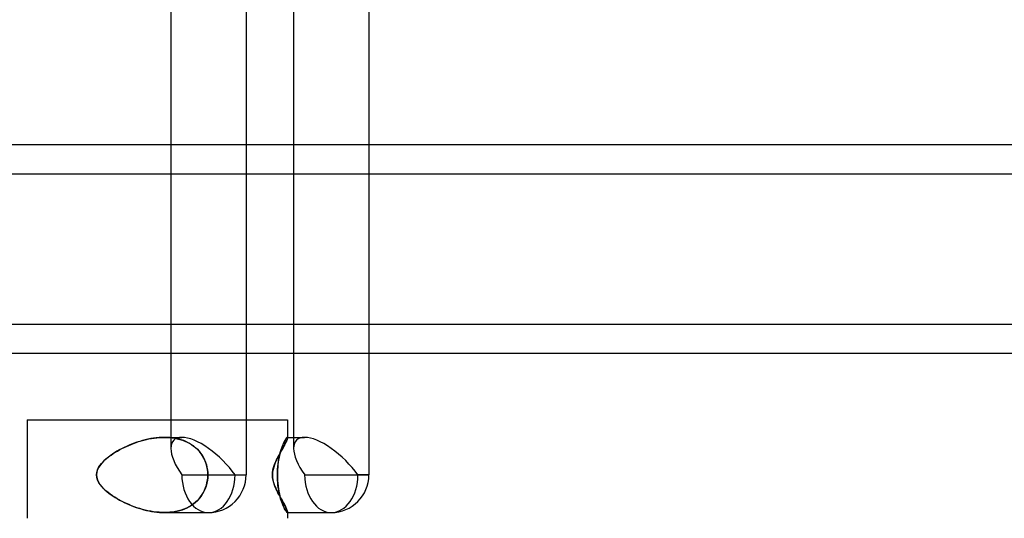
# Model space of a CAD drawing. Header units: millimetres. Extents: x -250 to 250, y -102 to 110.
# Tile 5 of 22: x -188 to -109, y 0 to 40. Entities that reach past the tile are written whole.
import ezdxf

# ---------------------------------------------------------------- set-up
doc = ezdxf.new("R2010")
doc.units = ezdxf.units.MM
doc.layers.add('HIDDEN', color=7, linetype='Continuous')
doc.layers.add('THICK', color=7, linetype='Continuous')

msp = doc.modelspace()

# ---------------------------------------------------------------- linework, layer by layer
at = {"layer": 'HIDDEN'}
for p, q in [((-169.399, 29.96), (-175.431, 29.96)), ((-159.556, 29.96), (-165.588, 29.96)), ((-175.431, 27.64), (-169.399, 27.64)), ((-165.588, 27.64), (-159.556, 27.64)), ((-169.399, 15.56), (-175.431, 15.56)), ((-159.556, 15.56), (-165.588, 15.56)), ((-175.431, 13.24), (-169.399, 13.24)), ((-165.588, 13.24), (-159.556, 13.24)), ((-175.431, 7.888), (-175.431, 5.613)), ((-169.399, 7.888), (-169.399, 3.48)), ((-177.598, 6.269), (-177.39, 6.32)), ((-177.266, 6.348), (-177.488, 6.297)), ((-177.39, 6.32), (-177.182, 6.365)), ((-177.043, 6.392), (-177.266, 6.348)), ((-177.182, 6.365), (-176.973, 6.404)), ((-176.82, 6.429), (-177.043, 6.392)), ((-176.973, 6.404), (-176.764, 6.437)), ((-176.599, 6.458), (-176.82, 6.429)), ((-176.764, 6.437), (-176.557, 6.462)), ((-176.378, 6.479), (-176.599, 6.458)), ((-176.557, 6.462), (-176.35, 6.481)), ((-176.16, 6.491), (-176.378, 6.479)), ((-176.35, 6.481), (-176.146, 6.492)), ((-175.944, 6.496), (-176.16, 6.491)), ((-176.146, 6.492), (-175.943, 6.496)), ((-175.723, 6.492), (-175.944, 6.496)), ((-175.943, 6.496), (-175.741, 6.492)), ((-175.936, 6.496), (-174.548, 6.496)), ((-175.936, 6.496), (-174.548, 6.496)), ((-175.741, 6.492), (-175.535, 6.481)), ((-175.499, 6.478), (-175.723, 6.492)), ((-175.535, 6.481), (-175.327, 6.46)), ((-175.273, 6.453), (-175.499, 6.478)), ((-175.327, 6.46), (-175.12, 6.429)), ((-175.048, 6.416), (-175.273, 6.453)), ((-175.12, 6.429), (-174.913, 6.388)), ((-174.824, 6.367), (-175.048, 6.416)), ((-174.913, 6.388), (-174.708, 6.336)), ((-174.604, 6.305), (-174.824, 6.367)), ((-174.708, 6.336), (-174.508, 6.274)), ((-166.235, 6.335), (-166.272, 6.272)), ((-166.253, 6.305), (-166.215, 6.367)), ((-166.201, 6.387), (-166.235, 6.335)), ((-166.215, 6.367), (-166.18, 6.416)), ((-166.171, 6.428), (-166.201, 6.387)), ((-166.18, 6.416), (-166.151, 6.453)), ((-166.145, 6.459), (-166.171, 6.428)), ((-166.151, 6.453), (-166.126, 6.478)), ((-166.123, 6.48), (-166.145, 6.459)), ((-166.13, 6.275), (-166.111, 6.326)), ((-166.126, 6.478), (-166.107, 6.492)), ((-166.106, 6.492), (-166.123, 6.48)), ((-166.111, 6.326), (-166.096, 6.371)), ((-166.107, 6.492), (-166.092, 6.496)), ((-166.093, 6.496), (-166.106, 6.492)), ((-166.096, 6.371), (-166.085, 6.409)), ((-166.093, 6.496), (-166.076, 6.496)), ((-166.087, 6.495), (-166.092, 6.496)), ((-166.092, 6.496), (-166.087, 6.495)), ((-166.083, 6.492), (-166.087, 6.495)), ((-166.087, 6.495), (-166.083, 6.492)), ((-166.085, 6.409), (-166.079, 6.44)), ((-166.08, 6.488), (-166.083, 6.492)), ((-166.083, 6.492), (-166.08, 6.488)), ((-166.078, 6.482), (-166.08, 6.488)), ((-166.08, 6.488), (-166.078, 6.482)), ((-166.079, 6.44), (-166.077, 6.465)), ((-166.077, 6.474), (-166.078, 6.482)), ((-166.078, 6.482), (-166.077, 6.474)), ((-166.077, 6.465), (-166.077, 6.474)), ((-166.077, 6.474), (-166.077, 6.465)), ((-165.588, 6.496), (-165.588, 5.613)), ((-179.377, 5.582), (-179.565, 5.482)), ((-179.542, 5.495), (-179.365, 5.589)), ((-179.183, 5.68), (-179.377, 5.582)), ((-179.365, 5.589), (-179.183, 5.68)), ((-178.985, 5.774), (-179.183, 5.68)), ((-179.183, 5.68), (-178.997, 5.768)), ((-178.997, 5.768), (-178.806, 5.853)), ((-178.781, 5.864), (-178.985, 5.774)), ((-178.806, 5.853), (-178.612, 5.934)), ((-178.573, 5.949), (-178.781, 5.864)), ((-178.612, 5.934), (-178.414, 6.01)), ((-178.361, 6.03), (-178.573, 5.949)), ((-178.414, 6.01), (-178.214, 6.083)), ((-178.146, 6.106), (-178.361, 6.03)), ((-178.214, 6.083), (-178.01, 6.15)), ((-177.929, 6.175), (-178.146, 6.106)), ((-178.01, 6.15), (-177.805, 6.212)), ((-177.709, 6.239), (-177.929, 6.175)), ((-177.805, 6.212), (-177.598, 6.269)), ((-177.488, 6.297), (-177.709, 6.239)), ((-174.389, 6.23), (-174.604, 6.305)), ((-174.508, 6.274), (-174.313, 6.2)), ((-174.18, 6.142), (-174.389, 6.23)), ((-174.313, 6.2), (-174.123, 6.115)), ((-173.98, 6.041), (-174.18, 6.142)), ((-174.123, 6.115), (-173.941, 6.019)), ((-173.79, 5.928), (-173.98, 6.041)), ((-173.941, 6.019), (-173.767, 5.913)), ((-173.61, 5.802), (-173.79, 5.928)), ((-173.767, 5.913), (-173.603, 5.796)), ((-173.442, 5.665), (-173.61, 5.802)), ((-173.603, 5.796), (-173.448, 5.67)), ((-173.448, 5.67), (-173.304, 5.535)), ((-173.286, 5.517), (-173.442, 5.665)), ((-173.304, 5.535), (-173.169, 5.39)), ((-166.584, 5.533), (-166.628, 5.388)), ((-166.589, 5.517), (-166.54, 5.665)), ((-166.538, 5.668), (-166.584, 5.533)), ((-166.54, 5.665), (-166.489, 5.802)), ((-166.492, 5.794), (-166.538, 5.668)), ((-166.521, 5.501), (-166.469, 5.595)), ((-166.446, 5.911), (-166.492, 5.794)), ((-166.489, 5.802), (-166.439, 5.928)), ((-166.469, 5.595), (-166.419, 5.687)), ((-166.4, 6.018), (-166.446, 5.911)), ((-166.439, 5.928), (-166.389, 6.041)), ((-166.419, 5.687), (-166.372, 5.775)), ((-166.355, 6.113), (-166.4, 6.018)), ((-166.389, 6.041), (-166.341, 6.142)), ((-166.372, 5.775), (-166.327, 5.86)), ((-166.313, 6.198), (-166.355, 6.113)), ((-166.341, 6.142), (-166.296, 6.23)), ((-166.327, 5.86), (-166.285, 5.941)), ((-166.272, 6.272), (-166.313, 6.198)), ((-166.296, 6.23), (-166.253, 6.305)), ((-166.285, 5.941), (-166.247, 6.017)), ((-166.247, 6.017), (-166.212, 6.089)), ((-166.212, 6.089), (-166.181, 6.157)), ((-166.181, 6.157), (-166.154, 6.219)), ((-166.154, 6.219), (-166.13, 6.275)), ((-180.638, 4.747), (-180.799, 4.599)), ((-180.709, 4.683), (-180.553, 4.819)), ((-180.467, 4.889), (-180.638, 4.747)), ((-180.553, 4.819), (-180.39, 4.949)), ((-180.289, 5.024), (-180.467, 4.889)), ((-180.39, 4.949), (-180.221, 5.072)), ((-180.108, 5.15), (-180.289, 5.024)), ((-180.221, 5.072), (-180.051, 5.188)), ((-179.926, 5.269), (-180.108, 5.15)), ((-180.051, 5.188), (-179.881, 5.297)), ((-179.746, 5.378), (-179.926, 5.269)), ((-179.881, 5.297), (-179.713, 5.398)), ((-179.565, 5.482), (-179.746, 5.378)), ((-179.713, 5.398), (-179.542, 5.495)), ((-173.141, 5.356), (-173.286, 5.517)), ((-173.169, 5.39), (-173.042, 5.232)), ((-173.006, 5.181), (-173.141, 5.356)), ((-173.042, 5.232), (-172.925, 5.062)), ((-172.883, 4.993), (-173.006, 5.181)), ((-172.925, 5.062), (-172.82, 4.883)), ((-172.774, 4.794), (-172.883, 4.993)), ((-172.82, 4.883), (-172.727, 4.695)), ((-172.681, 4.585), (-172.774, 4.794)), ((-166.953, 4.688), (-166.886, 4.824)), ((-166.886, 4.824), (-166.819, 4.954)), ((-166.819, 4.954), (-166.753, 5.078)), ((-166.807, 4.585), (-166.77, 4.794)), ((-166.753, 4.881), (-166.789, 4.693)), ((-166.77, 4.794), (-166.729, 4.993)), ((-166.753, 5.078), (-166.69, 5.194)), ((-166.714, 5.06), (-166.753, 4.881)), ((-166.729, 4.993), (-166.685, 5.181)), ((-166.672, 5.23), (-166.714, 5.06)), ((-166.69, 5.194), (-166.63, 5.303)), ((-166.685, 5.181), (-166.637, 5.356)), ((-166.628, 5.388), (-166.672, 5.23)), ((-166.637, 5.356), (-166.589, 5.517)), ((-166.63, 5.303), (-166.574, 5.404)), ((-166.574, 5.404), (-166.521, 5.501)), ((-181.314, 3.883), (-181.223, 4.071)), ((-181.202, 4.107), (-181.303, 3.909)), ((-181.223, 4.071), (-181.112, 4.243)), ((-181.081, 4.284), (-181.202, 4.107)), ((-181.112, 4.243), (-180.991, 4.395)), ((-180.948, 4.445), (-181.081, 4.284)), ((-180.991, 4.395), (-180.856, 4.542)), ((-180.799, 4.599), (-180.948, 4.445)), ((-180.856, 4.542), (-180.709, 4.683)), ((-172.727, 4.695), (-172.648, 4.499)), ((-172.604, 4.369), (-172.681, 4.585)), ((-172.648, 4.499), (-172.584, 4.299)), ((-172.545, 4.148), (-172.604, 4.369)), ((-172.584, 4.299), (-172.533, 4.094)), ((-172.503, 3.924), (-172.545, 4.148)), ((-172.533, 4.094), (-172.498, 3.889)), ((-167.244, 3.885), (-167.197, 4.074)), ((-167.197, 4.074), (-167.141, 4.245)), ((-167.141, 4.245), (-167.083, 4.399)), ((-167.083, 4.399), (-167.02, 4.546)), ((-167.02, 4.546), (-166.953, 4.688)), ((-166.866, 4.094), (-166.881, 3.888)), ((-166.879, 3.924), (-166.861, 4.148)), ((-166.846, 4.298), (-166.866, 4.094)), ((-166.861, 4.148), (-166.837, 4.369)), ((-166.82, 4.498), (-166.846, 4.298)), ((-166.837, 4.369), (-166.807, 4.585)), ((-166.789, 4.693), (-166.82, 4.498)), ((-181.371, 3.697), (-181.394, 3.48)), ((-181.394, 3.48), (-181.374, 3.683)), ((-181.371, 3.263), (-181.394, 3.48)), ((-181.394, 3.48), (-181.374, 3.277)), ((-181.374, 3.683), (-181.314, 3.883)), ((-181.374, 3.277), (-181.314, 3.077)), ((-181.303, 3.909), (-181.371, 3.697)), ((-181.303, 3.051), (-181.371, 3.263)), ((-174.548, 3.48), (-169.399, 3.48)), ((-174.548, 3.48), (-169.399, 3.48)), ((-172.478, 3.701), (-172.503, 3.924)), ((-172.478, 3.259), (-172.503, 3.036)), ((-172.498, 3.889), (-172.477, 3.683)), ((-172.498, 3.071), (-172.477, 3.277)), ((-172.47, 3.48), (-172.478, 3.701)), ((-172.47, 3.48), (-172.478, 3.259)), ((-172.477, 3.683), (-172.47, 3.48)), ((-172.477, 3.277), (-172.47, 3.48)), ((-167.286, 3.48), (-167.275, 3.684)), ((-167.273, 3.261), (-167.286, 3.48)), ((-167.275, 3.684), (-167.244, 3.885)), ((-167.238, 3.046), (-167.273, 3.261)), ((-166.893, 3.48), (-166.889, 3.701)), ((-166.89, 3.683), (-166.893, 3.48)), ((-166.89, 3.277), (-166.893, 3.48)), ((-166.893, 3.48), (-166.889, 3.259)), ((-166.881, 3.888), (-166.89, 3.683)), ((-166.881, 3.071), (-166.89, 3.277)), ((-166.889, 3.701), (-166.879, 3.924)), ((-166.889, 3.259), (-166.879, 3.036)), ((-164.705, 3.48), (-159.556, 3.48)), ((-164.705, 3.48), (-159.556, 3.48)), ((-181.314, 3.077), (-181.223, 2.889)), ((-181.202, 2.853), (-181.303, 3.051)), ((-181.223, 2.889), (-181.112, 2.717)), ((-181.081, 2.676), (-181.202, 2.853)), ((-181.112, 2.717), (-180.991, 2.565)), ((-180.948, 2.515), (-181.081, 2.676)), ((-180.991, 2.565), (-180.856, 2.418)), ((-180.799, 2.361), (-180.948, 2.515)), ((-180.856, 2.418), (-180.709, 2.277)), ((-172.681, 2.375), (-172.774, 2.166)), ((-172.727, 2.265), (-172.648, 2.461)), ((-172.604, 2.591), (-172.681, 2.375)), ((-172.648, 2.461), (-172.584, 2.661)), ((-172.545, 2.812), (-172.604, 2.591)), ((-172.584, 2.661), (-172.533, 2.866)), ((-172.503, 3.036), (-172.545, 2.812)), ((-172.533, 2.866), (-172.498, 3.071)), ((-167.185, 2.846), (-167.238, 3.046)), ((-167.124, 2.668), (-167.185, 2.846)), ((-167.06, 2.506), (-167.124, 2.668)), ((-166.99, 2.35), (-167.06, 2.506)), ((-166.866, 2.866), (-166.881, 3.071)), ((-166.879, 3.036), (-166.861, 2.812)), ((-166.846, 2.661), (-166.866, 2.866)), ((-166.861, 2.812), (-166.837, 2.591)), ((-166.82, 2.461), (-166.846, 2.661)), ((-166.837, 2.591), (-166.807, 2.375)), ((-166.788, 2.265), (-166.82, 2.461)), ((-166.807, 2.375), (-166.77, 2.166)), ((-180.638, 2.213), (-180.799, 2.361)), ((-180.709, 2.277), (-180.553, 2.141)), ((-180.467, 2.071), (-180.638, 2.213)), ((-180.553, 2.141), (-180.39, 2.011)), ((-180.289, 1.936), (-180.467, 2.071)), ((-180.39, 2.011), (-180.221, 1.888)), ((-180.108, 1.81), (-180.289, 1.936)), ((-180.221, 1.888), (-180.051, 1.772)), ((-179.926, 1.691), (-180.108, 1.81)), ((-180.051, 1.772), (-179.881, 1.663)), ((-179.746, 1.582), (-179.926, 1.691)), ((-179.881, 1.663), (-179.713, 1.562)), ((-179.565, 1.478), (-179.746, 1.582)), ((-173.141, 1.604), (-173.286, 1.443)), ((-173.169, 1.57), (-173.042, 1.728)), ((-173.006, 1.779), (-173.141, 1.604)), ((-173.042, 1.728), (-172.925, 1.898)), ((-172.883, 1.967), (-173.006, 1.779)), ((-172.925, 1.898), (-172.82, 2.077)), ((-172.774, 2.166), (-172.883, 1.967)), ((-172.82, 2.077), (-172.727, 2.265)), ((-166.919, 2.201), (-166.99, 2.35)), ((-166.846, 2.058), (-166.919, 2.201)), ((-166.775, 1.923), (-166.846, 2.058)), ((-166.753, 2.077), (-166.788, 2.265)), ((-166.706, 1.796), (-166.775, 1.923)), ((-166.77, 2.166), (-166.729, 1.967)), ((-166.714, 1.898), (-166.753, 2.077)), ((-166.729, 1.967), (-166.685, 1.779)), ((-166.672, 1.728), (-166.714, 1.898)), ((-166.641, 1.677), (-166.706, 1.796)), ((-166.685, 1.779), (-166.637, 1.604)), ((-166.628, 1.57), (-166.672, 1.728)), ((-166.581, 1.567), (-166.641, 1.677)), ((-166.637, 1.604), (-166.589, 1.443)), ((-179.713, 1.562), (-179.542, 1.465)), ((-179.377, 1.378), (-179.565, 1.478)), ((-179.542, 1.465), (-179.365, 1.371)), ((-179.183, 1.28), (-179.377, 1.378)), ((-179.365, 1.371), (-179.183, 1.28)), ((-178.985, 1.186), (-179.183, 1.28)), ((-179.183, 1.28), (-178.997, 1.192)), ((-178.997, 1.192), (-178.806, 1.107)), ((-178.781, 1.096), (-178.985, 1.186)), ((-178.806, 1.107), (-178.612, 1.026)), ((-178.573, 1.011), (-178.781, 1.096)), ((-178.612, 1.026), (-178.414, 0.95)), ((-178.361, 0.93), (-178.573, 1.011)), ((-178.414, 0.95), (-178.214, 0.877)), ((-178.146, 0.854), (-178.361, 0.93)), ((-178.214, 0.877), (-178.01, 0.81)), ((-177.929, 0.785), (-178.146, 0.854)), ((-178.01, 0.81), (-177.805, 0.748)), ((-174.18, 0.818), (-174.389, 0.73)), ((-174.313, 0.76), (-174.123, 0.845)), ((-173.98, 0.919), (-174.18, 0.818)), ((-174.123, 0.845), (-173.941, 0.941)), ((-173.79, 1.032), (-173.98, 0.919)), ((-173.941, 0.941), (-173.767, 1.047)), ((-173.61, 1.158), (-173.79, 1.032)), ((-173.767, 1.047), (-173.603, 1.164)), ((-173.442, 1.295), (-173.61, 1.158)), ((-173.603, 1.164), (-173.448, 1.29)), ((-173.448, 1.29), (-173.304, 1.425)), ((-173.286, 1.443), (-173.442, 1.295)), ((-173.304, 1.425), (-173.169, 1.57)), ((-166.583, 1.425), (-166.628, 1.57)), ((-166.589, 1.443), (-166.54, 1.295)), ((-166.538, 1.29), (-166.583, 1.425)), ((-166.523, 1.463), (-166.581, 1.567)), ((-166.54, 1.295), (-166.489, 1.158)), ((-166.491, 1.164), (-166.538, 1.29)), ((-166.467, 1.362), (-166.523, 1.463)), ((-166.445, 1.047), (-166.491, 1.164)), ((-166.489, 1.158), (-166.439, 1.032)), ((-166.414, 1.263), (-166.467, 1.362)), ((-166.399, 0.941), (-166.445, 1.047)), ((-166.439, 1.032), (-166.389, 0.919)), ((-166.363, 1.169), (-166.414, 1.263)), ((-166.355, 0.845), (-166.399, 0.941)), ((-166.389, 0.919), (-166.341, 0.818)), ((-166.316, 1.079), (-166.363, 1.169)), ((-166.312, 0.76), (-166.355, 0.845)), ((-166.341, 0.818), (-166.296, 0.73)), ((-166.272, 0.993), (-166.316, 1.079)), ((-166.232, 0.913), (-166.272, 0.993)), ((-166.197, 0.838), (-166.232, 0.913)), ((-166.165, 0.768), (-166.197, 0.838)), ((-177.709, 0.721), (-177.929, 0.785)), ((-177.805, 0.748), (-177.598, 0.691)), ((-177.488, 0.663), (-177.709, 0.721)), ((-177.598, 0.691), (-177.39, 0.64)), ((-177.266, 0.612), (-177.488, 0.663)), ((-177.39, 0.64), (-177.182, 0.595)), ((-177.043, 0.568), (-177.266, 0.612)), ((-177.182, 0.595), (-176.973, 0.556)), ((-176.82, 0.531), (-177.043, 0.568)), ((-176.973, 0.556), (-176.764, 0.523)), ((-176.599, 0.502), (-176.82, 0.531)), ((-176.764, 0.523), (-176.557, 0.498)), ((-176.378, 0.481), (-176.599, 0.502)), ((-176.557, 0.498), (-176.35, 0.479)), ((-176.16, 0.469), (-176.378, 0.481)), ((-176.35, 0.479), (-176.146, 0.468)), ((-175.944, 0.464), (-176.16, 0.469)), ((-176.146, 0.468), (-175.943, 0.464)), ((-175.723, 0.468), (-175.944, 0.464)), ((-175.943, 0.464), (-175.741, 0.468)), ((-175.936, 0.464), (-172.415, 0.464)), ((-175.936, 0.464), (-172.415, 0.464)), ((-175.741, 0.468), (-175.535, 0.479)), ((-175.499, 0.482), (-175.723, 0.468)), ((-175.535, 0.479), (-175.327, 0.5)), ((-175.273, 0.507), (-175.499, 0.482)), ((-175.327, 0.5), (-175.12, 0.531)), ((-175.048, 0.544), (-175.273, 0.507)), ((-175.12, 0.531), (-174.913, 0.572)), ((-174.824, 0.593), (-175.048, 0.544)), ((-174.913, 0.572), (-174.708, 0.624)), ((-174.604, 0.655), (-174.824, 0.593)), ((-174.708, 0.624), (-174.508, 0.686)), ((-174.389, 0.73), (-174.604, 0.655)), ((-174.508, 0.686), (-174.313, 0.76)), ((-166.271, 0.686), (-166.312, 0.76)), ((-166.296, 0.73), (-166.253, 0.655)), ((-166.234, 0.624), (-166.271, 0.686)), ((-166.253, 0.655), (-166.215, 0.593)), ((-166.2, 0.572), (-166.234, 0.624)), ((-166.215, 0.593), (-166.18, 0.544)), ((-166.17, 0.531), (-166.2, 0.572)), ((-166.18, 0.544), (-166.151, 0.507)), ((-166.144, 0.5), (-166.17, 0.531)), ((-166.139, 0.705), (-166.165, 0.768)), ((-166.151, 0.507), (-166.126, 0.482)), ((-166.123, 0.479), (-166.144, 0.5)), ((-166.116, 0.649), (-166.139, 0.705)), ((-166.126, 0.482), (-166.107, 0.468)), ((-166.105, 0.468), (-166.123, 0.479)), ((-166.099, 0.599), (-166.116, 0.649)), ((-166.107, 0.468), (-166.092, 0.464)), ((-166.092, 0.464), (-166.105, 0.468)), ((-166.087, 0.557), (-166.099, 0.599)), ((-166.093, 0.464), (-166.076, 0.464)), ((-166.087, 0.465), (-166.092, 0.464)), ((-166.092, 0.464), (-166.087, 0.465)), ((-166.079, 0.522), (-166.087, 0.557)), ((-166.083, 0.468), (-166.087, 0.465)), ((-166.087, 0.465), (-166.083, 0.468)), ((-166.08, 0.472), (-166.083, 0.468)), ((-166.083, 0.468), (-166.08, 0.472)), ((-166.078, 0.478), (-166.08, 0.472)), ((-166.08, 0.472), (-166.078, 0.478)), ((-166.077, 0.495), (-166.079, 0.522)), ((-166.077, 0.486), (-166.078, 0.478)), ((-166.078, 0.478), (-166.077, 0.486)), ((-166.077, 0.495), (-166.077, 0.486)), ((-166.077, 0.486), (-166.077, 0.495))]:
    msp.add_line(p, q, dxfattribs=at)
msp.add_arc((-172.415, 3.48), 3.016, 269.99985, 0, dxfattribs=at)
msp.add_arc((-172.415, 3.48), 3.016, 269.99985, 0, dxfattribs=at)
for centre, major_axis, ratio, start_param, end_param in [((-172.415, 3.48), (2.786, -2.786), 0.414214, 2.748894, 3.534292), ((-172.415, 3.48), (2.786, -2.786), 0.414214, 2.748894, 3.534292), ((-172.415, 3.48), (2.786, -2.786), 0.414214, 1.178097, 2.748894), ((-172.415, 3.48), (2.786, -2.786), 0.414214, 1.178097, 2.748894), ((-162.572, 3.48), (2.786, -2.786), 0.414214, 2.748894, 3.534292), ((-162.572, 3.48), (2.786, -2.786), 0.414214, 2.748894, 3.534292), ((-162.572, 3.48), (2.786, -2.786), 0.414214, 1.178097, 2.748894), ((-172.415, 3.48), (2.786, -2.786), 0.414214, -2.748894, -1.963495), ((-172.415, 3.48), (2.786, -2.786), 0.414214, -2.748894, -1.963495), ((-162.572, 3.48), (2.786, -2.786), 0.414214, -2.748894, -1.963495), ((-162.572, 3.48), (2.786, -2.786), 0.414214, -2.748894, -1.963495), ((-172.415, 3.48), (0, -3.016), 0.707107, -1.570796, 0), ((-172.415, 3.48), (0, -3.016), 0.707107, -1.570796, 0), ((-172.415, 3.48), (0, -3.016), 0.707107, 0, 1.570796), ((-172.415, 3.48), (0, -3.016), 0.707107, 0, 1.570796), ((-162.572, 3.48), (0, -3.016), 0.707107, -1.570796, 0), ((-162.572, 3.48), (0, -3.016), 0.707107, -1.570796, 0), ((-162.572, 3.48), (0, -3.016), 0.707107, 0, 1.570796)]:
    msp.add_ellipse(centre, major_axis=major_axis, ratio=ratio, start_param=start_param, end_param=end_param, dxfattribs=at)
at = {"layer": 'THICK'}
for p, q in [((-175.431, 76.984), (-175.431, 7.888)), ((-165.588, 76.984), (-165.588, 6.496)), ((-169.399, 74.851), (-169.399, 7.888)), ((-159.556, 74.851), (-159.556, 3.48)), ((-175.431, 29.96), (-231.997, 29.96)), ((-165.588, 29.96), (-169.399, 29.96)), ((-1.16, 29.96), (-159.556, 29.96)), ((-231.997, 27.64), (-175.431, 27.64)), ((-169.399, 27.64), (-165.588, 27.64)), ((-159.556, 27.64), (-1.16, 27.64)), ((-175.431, 15.56), (-231.997, 15.56)), ((-165.588, 15.56), (-169.399, 15.56)), ((-1.16, 15.56), (-159.556, 15.56)), ((-231.997, 13.24), (-175.431, 13.24)), ((-169.399, 13.24), (-165.588, 13.24)), ((-159.556, 13.24), (-1.16, 13.24)), ((-186.956, 7.888), (-169.134, 7.888)), ((-186.956, 7.888), (-186.956, 0)), ((-169.134, 7.888), (-166.076, 7.888)), ((-166.076, 7.888), (-166.076, 6.467)), ((-166.099, 6.361), (-166.116, 6.312)), ((-166.087, 6.404), (-166.099, 6.361)), ((-166.079, 6.438), (-166.087, 6.404)), ((-166.077, 6.465), (-166.079, 6.438)), ((-166.076, 6.496), (-164.705, 6.496)), ((-166.467, 5.599), (-166.523, 5.497)), ((-166.414, 5.697), (-166.467, 5.599)), ((-166.363, 5.791), (-166.414, 5.697)), ((-166.316, 5.881), (-166.363, 5.791)), ((-166.272, 5.967), (-166.316, 5.881)), ((-166.232, 6.047), (-166.272, 5.967)), ((-166.197, 6.122), (-166.232, 6.047)), ((-166.165, 6.192), (-166.197, 6.122)), ((-166.138, 6.255), (-166.165, 6.192)), ((-166.116, 6.312), (-166.138, 6.255)), ((-166.919, 4.759), (-166.99, 4.61)), ((-166.846, 4.902), (-166.919, 4.759)), ((-166.775, 5.037), (-166.846, 4.902)), ((-166.706, 5.165), (-166.775, 5.037)), ((-166.641, 5.283), (-166.706, 5.165)), ((-166.581, 5.393), (-166.641, 5.283)), ((-166.523, 5.497), (-166.581, 5.393)), ((-167.185, 4.114), (-167.238, 3.914)), ((-167.124, 4.292), (-167.185, 4.114)), ((-167.06, 4.454), (-167.124, 4.292)), ((-166.99, 4.61), (-167.06, 4.454)), ((-167.273, 3.699), (-167.286, 3.48)), ((-167.286, 3.48), (-167.275, 3.276)), ((-167.275, 3.276), (-167.244, 3.075)), ((-167.238, 3.914), (-167.273, 3.699)), ((-159.556, 3.48), (-160.44, 3.48)), ((-167.244, 3.075), (-167.197, 2.886)), ((-167.197, 2.886), (-167.141, 2.715)), ((-167.141, 2.715), (-167.083, 2.561)), ((-167.083, 2.561), (-167.02, 2.414)), ((-167.02, 2.414), (-166.953, 2.272)), ((-166.953, 2.272), (-166.886, 2.136)), ((-166.886, 2.136), (-166.819, 2.006)), ((-166.819, 2.006), (-166.753, 1.882)), ((-166.753, 1.882), (-166.69, 1.766)), ((-166.69, 1.766), (-166.63, 1.657)), ((-166.63, 1.657), (-166.575, 1.556)), ((-166.575, 1.556), (-166.521, 1.459)), ((-166.521, 1.459), (-166.469, 1.365)), ((-166.469, 1.365), (-166.419, 1.273)), ((-166.419, 1.273), (-166.372, 1.185)), ((-166.372, 1.185), (-166.327, 1.1)), ((-166.327, 1.1), (-166.286, 1.02)), ((-166.286, 1.02), (-166.247, 0.943)), ((-166.247, 0.943), (-166.212, 0.871)), ((-166.212, 0.871), (-166.181, 0.804)), ((-166.181, 0.804), (-166.154, 0.742)), ((-166.154, 0.742), (-166.13, 0.685)), ((-166.13, 0.685), (-166.111, 0.634)), ((-166.111, 0.634), (-166.096, 0.59)), ((-166.096, 0.59), (-166.085, 0.551)), ((-166.085, 0.551), (-166.079, 0.52)), ((-166.079, 0.52), (-166.077, 0.495)), ((-166.076, 0.494), (-166.076, 0)), ((-166.076, 0.464), (-162.572, 0.464))]:
    msp.add_line(p, q, dxfattribs=at)
msp.add_arc((-162.572, 3.48), 3.016, 270.00013, 0, dxfattribs=at)
for major_axis, ratio, start_param, end_param in [((2.786, -2.786), 0.414214, 1.178097, 2.748894), ((0, -3.016), 0.707107, 0, 1.570796)]:
    msp.add_ellipse((-162.572, 3.48), major_axis=major_axis, ratio=ratio, start_param=start_param, end_param=end_param, dxfattribs=at)

doc.saveas('drawing.dxf')
